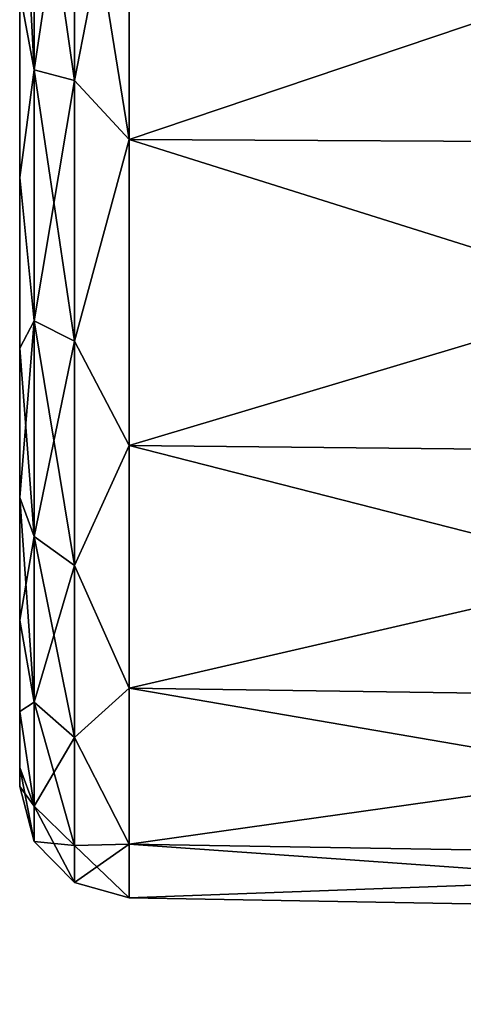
# Model space of a CAD drawing. Header units: millimetres. Extents: x -55 to 125, y -37 to 29.
# Tile 49 of 74: x 100 to 101.99, y -19.4 to -14.98. Entities that reach past the tile are written whole.
import ezdxf

# ---------------------------------------------------------------- set-up
doc = ezdxf.new("R2010")
doc.units = ezdxf.units.MM
doc.header["$LTSCALE"] = 33.374815
for name, color, linetype in [('153', 7, 'CONTINUOUS'), ('154', 7, 'CONTINUOUS'), ('155', 7, 'CONTINUOUS'), ('464', 7, 'CONTINUOUS'), ('72', 7, 'CONTINUOUS'), ('77', 7, 'CONTINUOUS'), ('78', 7, 'CONTINUOUS')]:
    doc.layers.add(name, color=color, linetype=linetype)

msp = doc.modelspace()

# ---------------------------------------------------------------- linework, layer by layer
at = {"layer": '153', "color": 250, "linetype": 'Continuous', "true_color": 0x2f3335}
for points in [[(100.0654, -14, 29.6686), (100, -14.8624, 29.3365), (100.0654, -15.2083, 29.5095), (100.0654, -14, 29.6686)], [(100.245, -14, 29.8515), (100.0654, -15.2083, 29.5095), (100.245, -15.2556, 29.6861), (100.245, -14, 29.8515)], [(100.245, -14, 29.8515), (100.0654, -14, 29.6686), (100.0654, -15.2083, 29.5095), (100.245, -14, 29.8515)], [(100.4913, -14, 29.9213), (100.245, -14, 29.8515), (100.245, -15.2556, 29.6861), (100.4913, -14, 29.9213)], [(100.4913, -15.5208, 29.6804), (100.4913, -14, 29.9213), (100.245, -15.2556, 29.6861), (100.4913, -15.5208, 29.6804)], [(100, -14.8624, 29.3365), (100, -15.6918, 29.0849), (100.0654, -15.2083, 29.5095), (100, -14.8624, 29.3365)], [(100.0654, -15.2083, 29.5095), (100, -15.6918, 29.0849), (100.0654, -16.3343, 29.0432), (100.0654, -15.2083, 29.5095)], [(100.0654, -15.2083, 29.5095), (100.0654, -16.3343, 29.0432), (100.245, -15.2556, 29.6861), (100.0654, -15.2083, 29.5095)], [(100.245, -15.2556, 29.6861), (100.0654, -16.3343, 29.0432), (100.245, -16.4257, 29.2015), (100.245, -15.2556, 29.6861)], [(100.4913, -15.5208, 29.6804), (100.245, -15.2556, 29.6861), (100.245, -16.4257, 29.2015), (100.4913, -15.5208, 29.6804)], [(100.4913, -16.8927, 28.9814), (100.4913, -15.5208, 29.6804), (100.245, -16.4257, 29.2015), (100.4913, -16.8927, 28.9814)], [(100, -15.6918, 29.0849), (100, -16.4563, 28.6763), (100.0654, -16.3343, 29.0432), (100, -15.6918, 29.0849)], [(100, -16.4563, 28.6763), (100, -17.1264, 28.1264), (100.0654, -16.3343, 29.0432), (100, -16.4563, 28.6763)], [(100.0654, -16.3343, 29.0432), (100, -17.1264, 28.1264), (100.0654, -17.3012, 28.3012), (100.0654, -16.3343, 29.0432)], [(100.0654, -16.3343, 29.0432), (100.0654, -17.3012, 28.3012), (100.245, -16.4257, 29.2015), (100.0654, -16.3343, 29.0432)], [(100.245, -16.4257, 29.2015), (100.0654, -17.3012, 28.3012), (100.245, -17.4305, 28.4305), (100.245, -16.4257, 29.2015)], [(100.4913, -16.8927, 28.9814), (100.245, -16.4257, 29.2015), (100.245, -17.4305, 28.4305), (100.4913, -16.8927, 28.9814)], [(100.4913, -17.9814, 27.8927), (100.4913, -16.8927, 28.9814), (100.245, -17.4305, 28.4305), (100.4913, -17.9814, 27.8927)], [(100, -17.1264, 28.1264), (100, -17.6763, 27.4563), (100.0654, -17.3012, 28.3012), (100, -17.1264, 28.1264)], [(100.0654, -17.3012, 28.3012), (100, -17.6763, 27.4563), (100.0654, -18.0432, 27.3343), (100.0654, -17.3012, 28.3012)], [(100.0654, -17.3012, 28.3012), (100.0654, -18.0432, 27.3343), (100.245, -17.4305, 28.4305), (100.0654, -17.3012, 28.3012)], [(100.245, -17.4305, 28.4305), (100.0654, -18.0432, 27.3343), (100.245, -18.2015, 27.4257), (100.245, -17.4305, 28.4305)], [(100.4913, -17.9814, 27.8927), (100.245, -17.4305, 28.4305), (100.245, -18.2015, 27.4257), (100.4913, -17.9814, 27.8927)], [(100, -17.6763, 27.4563), (100, -18.0849, 26.6918), (100.0654, -18.0432, 27.3343), (100, -17.6763, 27.4563)], [(100.4913, -18.6804, 26.5208), (100.4913, -17.9814, 27.8927), (100.245, -18.2015, 27.4257), (100.4913, -18.6804, 26.5208)], [(100.0654, -18.0432, 27.3343), (100, -18.0849, 26.6918), (100.0654, -18.5095, 26.2083), (100.0654, -18.0432, 27.3343)], [(100.0654, -18.0432, 27.3343), (100.0654, -18.5095, 26.2083), (100.245, -18.2015, 27.4257), (100.0654, -18.0432, 27.3343)], [(100, -18.0849, 26.6918), (100, -18.3365, 25.8624), (100.0654, -18.5095, 26.2083), (100, -18.0849, 26.6918)], [(100.245, -18.2015, 27.4257), (100.0654, -18.5095, 26.2083), (100.245, -18.6861, 26.2556), (100.245, -18.2015, 27.4257)], [(100.4913, -18.6804, 26.5208), (100.245, -18.2015, 27.4257), (100.245, -18.6861, 26.2556), (100.4913, -18.6804, 26.5208)], [(100, -18.3365, 25.8624), (100, -18.4214, 25), (100.0654, -18.5095, 26.2083), (100, -18.3365, 25.8624)], [(100.0654, -18.5095, 26.2083), (100, -18.4214, 25), (100.0654, -18.6686, 25), (100.0654, -18.5095, 26.2083)], [(100.0654, -18.5095, 26.2083), (100.0654, -18.6686, 25), (100.245, -18.6861, 26.2556), (100.0654, -18.5095, 26.2083)], [(100.245, -18.6861, 26.2556), (100.0654, -18.6686, 25), (100.245, -18.8515, 25), (100.245, -18.6861, 26.2556)], [(100.4913, -18.6804, 26.5208), (100.245, -18.6861, 26.2556), (100.245, -18.8515, 25), (100.4913, -18.6804, 26.5208)], [(100.4913, -18.9213, 25), (100.4913, -18.6804, 26.5208), (100.245, -18.8515, 25), (100.4913, -18.9213, 25)]]:
    msp.add_3dface(points, dxfattribs=at)
at = {"layer": '154', "color": 250, "linetype": 'Continuous', "true_color": 0x2f3335}
for points in [[(100.0654, -18.6686, 25), (100, -18.4214, 25), (100.0654, -18.6686, -25), (100.0654, -18.6686, 25)], [(100, -18.4214, 25), (100, -18.4214, -25), (100.0654, -18.6686, -25), (100, -18.4214, 25)], [(100.245, -18.8515, 25), (100.0654, -18.6686, 25), (100.245, -18.8515, -25), (100.245, -18.8515, 25)], [(100.245, -18.8515, -25), (100.0654, -18.6686, 25), (100.0654, -18.6686, -25), (100.245, -18.8515, -25)], [(100.4913, -18.9213, -25), (100.4913, -18.9213, 25), (100.245, -18.8515, 25), (100.4913, -18.9213, -25)], [(100.4913, -18.9213, -25), (100.245, -18.8515, 25), (100.245, -18.8515, -25), (100.4913, -18.9213, -25)]]:
    msp.add_3dface(points, dxfattribs=at)
at = {"layer": '155', "color": 250, "linetype": 'Continuous', "true_color": 0x2f3335}
for points in [[(100, -14.8624, -29.3365), (100, -14, -29.4214), (100.0654, -15.2083, -29.5095), (100, -14.8624, -29.3365)], [(100.0654, -15.2083, -29.5095), (100, -14, -29.4214), (100.0654, -14, -29.6686), (100.0654, -15.2083, -29.5095)], [(100.245, -15.2556, -29.6861), (100.0654, -14, -29.6686), (100.245, -14, -29.8515), (100.245, -15.2556, -29.6861)], [(100.0654, -15.2083, -29.5095), (100.0654, -14, -29.6686), (100.245, -15.2556, -29.6861), (100.0654, -15.2083, -29.5095)], [(100.4913, -15.5208, -29.6804), (100.245, -15.2556, -29.6861), (100.245, -14, -29.8515), (100.4913, -15.5208, -29.6804)], [(100.4913, -14, -29.9213), (100.4913, -15.5208, -29.6804), (100.245, -14, -29.8515), (100.4913, -14, -29.9213)], [(100, -15.6918, -29.0849), (100, -14.8624, -29.3365), (100.0654, -15.2083, -29.5095), (100, -15.6918, -29.0849)], [(100.0654, -16.3343, -29.0432), (100, -15.6918, -29.0849), (100.0654, -15.2083, -29.5095), (100.0654, -16.3343, -29.0432)], [(100.245, -16.4257, -29.2015), (100.0654, -15.2083, -29.5095), (100.245, -15.2556, -29.6861), (100.245, -16.4257, -29.2015)], [(100.0654, -16.3343, -29.0432), (100.0654, -15.2083, -29.5095), (100.245, -16.4257, -29.2015), (100.0654, -16.3343, -29.0432)], [(100.4913, -15.5208, -29.6804), (100.245, -16.4257, -29.2015), (100.245, -15.2556, -29.6861), (100.4913, -15.5208, -29.6804)], [(100.4913, -15.5208, -29.6804), (100.4913, -16.8927, -28.9814), (100.245, -16.4257, -29.2015), (100.4913, -15.5208, -29.6804)], [(100, -16.4563, -28.6763), (100, -15.6918, -29.0849), (100.0654, -16.3343, -29.0432), (100, -16.4563, -28.6763)], [(100.0654, -17.3012, -28.3012), (100, -16.4563, -28.6763), (100.0654, -16.3343, -29.0432), (100.0654, -17.3012, -28.3012)], [(100.0654, -17.3012, -28.3012), (100.0654, -16.3343, -29.0432), (100.245, -17.4305, -28.4305), (100.0654, -17.3012, -28.3012)], [(100.245, -17.4305, -28.4305), (100.0654, -16.3343, -29.0432), (100.245, -16.4257, -29.2015), (100.245, -17.4305, -28.4305)], [(100, -17.1264, -28.1264), (100, -16.4563, -28.6763), (100.0654, -17.3012, -28.3012), (100, -17.1264, -28.1264)], [(100.4913, -16.8927, -28.9814), (100.245, -17.4305, -28.4305), (100.245, -16.4257, -29.2015), (100.4913, -16.8927, -28.9814)], [(100.4913, -16.8927, -28.9814), (100.4913, -17.9814, -27.8927), (100.245, -17.4305, -28.4305), (100.4913, -16.8927, -28.9814)], [(100.0654, -18.0432, -27.3343), (100, -17.1264, -28.1264), (100.0654, -17.3012, -28.3012), (100.0654, -18.0432, -27.3343)], [(100, -17.6763, -27.4563), (100, -17.1264, -28.1264), (100.0654, -18.0432, -27.3343), (100, -17.6763, -27.4563)], [(100.0654, -18.0432, -27.3343), (100.0654, -17.3012, -28.3012), (100.245, -18.2015, -27.4257), (100.0654, -18.0432, -27.3343)], [(100.245, -18.2015, -27.4257), (100.0654, -17.3012, -28.3012), (100.245, -17.4305, -28.4305), (100.245, -18.2015, -27.4257)], [(100.4913, -17.9814, -27.8927), (100.245, -18.2015, -27.4257), (100.245, -17.4305, -28.4305), (100.4913, -17.9814, -27.8927)], [(100, -18.0849, -26.6918), (100, -17.6763, -27.4563), (100.0654, -18.0432, -27.3343), (100, -18.0849, -26.6918)], [(100.4913, -17.9814, -27.8927), (100.4913, -18.6804, -26.5208), (100.245, -18.2015, -27.4257), (100.4913, -17.9814, -27.8927)], [(100.0654, -18.5095, -26.2083), (100, -18.0849, -26.6918), (100.0654, -18.0432, -27.3343), (100.0654, -18.5095, -26.2083)], [(100.245, -18.6861, -26.2556), (100.0654, -18.0432, -27.3343), (100.245, -18.2015, -27.4257), (100.245, -18.6861, -26.2556)], [(100.0654, -18.5095, -26.2083), (100.0654, -18.0432, -27.3343), (100.245, -18.6861, -26.2556), (100.0654, -18.5095, -26.2083)], [(100, -18.3365, -25.8624), (100, -18.0849, -26.6918), (100.0654, -18.5095, -26.2083), (100, -18.3365, -25.8624)], [(100.4913, -18.6804, -26.5208), (100.245, -18.6861, -26.2556), (100.245, -18.2015, -27.4257), (100.4913, -18.6804, -26.5208)], [(100.0654, -18.6686, -25), (100, -18.3365, -25.8624), (100.0654, -18.5095, -26.2083), (100.0654, -18.6686, -25)], [(100, -18.4214, -25), (100, -18.3365, -25.8624), (100.0654, -18.6686, -25), (100, -18.4214, -25)], [(100.245, -18.8515, -25), (100.0654, -18.6686, -25), (100.0654, -18.5095, -26.2083), (100.245, -18.8515, -25)], [(100.245, -18.8515, -25), (100.0654, -18.5095, -26.2083), (100.245, -18.6861, -26.2556), (100.245, -18.8515, -25)], [(100.4913, -18.6804, -26.5208), (100.4913, -18.9213, -25), (100.245, -18.6861, -26.2556), (100.4913, -18.6804, -26.5208)], [(100.4913, -18.9213, -25), (100.245, -18.8515, -25), (100.245, -18.6861, -26.2556), (100.4913, -18.9213, -25)]]:
    msp.add_3dface(points, dxfattribs=at)
at = {"layer": '464', "color": 250, "linetype": 'Continuous', "true_color": 0x2f3335}
for points in [[(104.7026, -19.9056, 28.3889), (100.2974, -22.8654, 26.4672), (124.6974, -17.3066, 29.8871), (104.7026, -19.9056, 28.3889)], [(124.6974, -17.3066, 29.8871), (100.2974, -22.8654, 26.4672), (124.6974, -23.2297, 26.4674), (124.6974, -17.3066, 29.8871)]]:
    msp.add_3dface(points, dxfattribs=at)
at = {"layer": '72', "color": 250, "linetype": 'Continuous', "true_color": 0x2f3335}
for points in [[(100, 10.0849, 26.6918), (100, -17.6763, 27.4563), (100, 9.6763, 27.4563), (100, 10.0849, 26.6918)], [(100, -4, 26.9125), (100, -17.6763, 27.4563), (100, 10.0849, 26.6918), (100, -4, 26.9125)], [(100, -18.0849, -26.6918), (100, -4, -26.9125), (100, 9.6763, -27.4563), (100, -18.0849, -26.6918)], [(100, -17.6763, 27.4563), (100, -17.1264, 28.1264), (100, 9.6763, 27.4563), (100, -17.6763, 27.4563)], [(100, 9.6763, 27.4563), (100, -17.1264, 28.1264), (100, 9.1264, 28.1264), (100, 9.6763, 27.4563)], [(100, -17.6763, -27.4563), (100, -18.0849, -26.6918), (100, 9.6763, -27.4563), (100, -17.6763, -27.4563)], [(100, 9.1264, -28.1264), (100, -17.6763, -27.4563), (100, 9.6763, -27.4563), (100, 9.1264, -28.1264)], [(100, 9.1264, 28.1264), (100, -16.4563, 28.6763), (100, 8.4563, 28.6763), (100, 9.1264, 28.1264)], [(100, -17.1264, 28.1264), (100, -16.4563, 28.6763), (100, 9.1264, 28.1264), (100, -17.1264, 28.1264)], [(100, 8.4563, -28.6763), (100, -17.1264, -28.1264), (100, 9.1264, -28.1264), (100, 8.4563, -28.6763)], [(100, -17.1264, -28.1264), (100, -17.6763, -27.4563), (100, 9.1264, -28.1264), (100, -17.1264, -28.1264)], [(100, 8.4563, 28.6763), (100, -15.6918, 29.0849), (100, 7.6918, 29.0849), (100, 8.4563, 28.6763)], [(100, -16.4563, 28.6763), (100, -15.6918, 29.0849), (100, 8.4563, 28.6763), (100, -16.4563, 28.6763)], [(100, 7.6918, -29.0849), (100, -16.4563, -28.6763), (100, 8.4563, -28.6763), (100, 7.6918, -29.0849)], [(100, -16.4563, -28.6763), (100, -17.1264, -28.1264), (100, 8.4563, -28.6763), (100, -16.4563, -28.6763)], [(100, -15.6918, 29.0849), (100, -14.8624, 29.3365), (100, 7.6918, 29.0849), (100, -15.6918, 29.0849)], [(100, -15.6918, -29.0849), (100, -16.4563, -28.6763), (100, 7.6918, -29.0849), (100, -15.6918, -29.0849)], [(100, 6.8624, -29.3365), (100, -15.6918, -29.0849), (100, 7.6918, -29.0849), (100, 6.8624, -29.3365)], [(100, -14.8624, -29.3365), (100, -15.6918, -29.0849), (100, 6.8624, -29.3365), (100, -14.8624, -29.3365)], [(100, -18.4214, 25), (100, -7.2609, 19.1677), (100, 4.0142, 13), (100, -18.4214, 25)], [(100, -12.0142, 13), (100, -18.4214, 25), (100, 4.0142, 13), (100, -12.0142, 13)], [(100, -6.4572, -26.8001), (100, -4, -26.9125), (100, -18.0849, -26.6918), (100, -6.4572, -26.8001)], [(100, -4, 26.9125), (100, -6.4572, 26.8001), (100, -17.6763, 27.4563), (100, -4, 26.9125)], [(100, -7.921, -26.3668), (100, -6.4572, -26.8001), (100, -18.0849, -26.6918), (100, -7.921, -26.3668)], [(100, -17.6763, 27.4563), (100, -6.4572, 26.8001), (100, -18.0849, 26.6918), (100, -17.6763, 27.4563)], [(100, -6.4572, 26.8001), (100, -7.921, 26.3668), (100, -18.0849, 26.6918), (100, -6.4572, 26.8001)], [(100, -8.6024, 19.8964), (100, -7.2609, 19.1677), (100, -18.4214, 25), (100, -8.6024, 19.8964)], [(100, -9.1076, -25.4063), (100, -7.921, -26.3668), (100, -18.3365, -25.8624), (100, -9.1076, -25.4063)], [(100, -18.3365, -25.8624), (100, -7.921, -26.3668), (100, -18.0849, -26.6918), (100, -18.3365, -25.8624)], [(100, -18.0849, 26.6918), (100, -7.921, 26.3668), (100, -18.3365, 25.8624), (100, -18.0849, 26.6918)], [(100, -7.921, 26.3668), (100, -9.1076, 25.4063), (100, -18.3365, 25.8624), (100, -7.921, 26.3668)], [(100, -9.5628, 21.0829), (100, -8.6024, 19.8964), (100, -18.4214, 25), (100, -9.5628, 21.0829)], [(100, -9.8363, -24.0649), (100, -9.1076, -25.4063), (100, -18.4214, -25), (100, -9.8363, -24.0649)], [(100, -18.4214, -25), (100, -9.1076, -25.4063), (100, -18.3365, -25.8624), (100, -18.4214, -25)], [(100, -18.3365, 25.8624), (100, -9.1076, 25.4063), (100, -18.4214, 25), (100, -18.3365, 25.8624)], [(100, -9.1076, 25.4063), (100, -9.8363, 24.0649), (100, -18.4214, 25), (100, -9.1076, 25.4063)], [(100, -9.9961, 22.5467), (100, -9.5628, 21.0829), (100, -18.4214, 25), (100, -9.9961, 22.5467)], [(100, -9.8363, -24.0649), (100, -18.4214, -25), (100, -12.2913, -12.8148), (100, -9.8363, -24.0649)], [(100, -9.8363, 24.0649), (100, -9.9961, 22.5467), (100, -18.4214, 25), (100, -9.8363, 24.0649)], [(100, -12.129, 12.9772), (100, -18.4214, 25), (100, -12.0142, 13), (100, -12.129, 12.9772)], [(100, -12.2263, 12.9121), (100, -18.4214, 25), (100, -12.129, 12.9772), (100, -12.2263, 12.9121)], [(100, -12.2913, 12.8148), (100, -18.4214, 25), (100, -12.2263, 12.9121), (100, -12.2913, 12.8148)], [(100, -12.3142, 12.7), (100, -18.4214, 25), (100, -12.2913, 12.8148), (100, -12.3142, 12.7)], [(100, -18.4214, -25), (100, -12.3142, -12.7), (100, -12.2913, -12.8148), (100, -18.4214, -25)], [(100, -12.3142, 5.192), (100, -12.3142, -5.192), (100, -18.4214, 25), (100, -12.3142, 5.192)], [(100, -18.4214, 25), (100, -12.3142, -12.7), (100, -18.4214, -25), (100, -18.4214, 25)], [(100, -12.3142, -5.192), (100, -12.3142, -12.7), (100, -18.4214, 25), (100, -12.3142, -5.192)], [(100, -12.3142, 12.7), (100, -12.3142, 5.192), (100, -18.4214, 25), (100, -12.3142, 12.7)]]:
    msp.add_3dface(points, dxfattribs=at)
at = {"layer": '77', "color": 250, "linetype": 'Continuous', "true_color": 0x2f3335}
for points in [[(100.4913, -14, -29.9213), (105, -14, -30), (105, -15.5451, -29.7553), (100.4913, -14, -29.9213)], [(100.4913, -15.5208, -29.6804), (100.4913, -14, -29.9213), (105, -15.5451, -29.7553), (100.4913, -15.5208, -29.6804)], [(100.4913, -16.8927, -28.9814), (100.4913, -15.5208, -29.6804), (105, -16.9389, -29.0451), (100.4913, -16.8927, -28.9814)], [(105, -16.9389, -29.0451), (100.4913, -15.5208, -29.6804), (105, -15.5451, -29.7553), (105, -16.9389, -29.0451)], [(105, -18.0451, -27.9389), (100.4913, -16.8927, -28.9814), (105, -16.9389, -29.0451), (105, -18.0451, -27.9389)], [(100.4913, -17.9814, -27.8927), (100.4913, -16.8927, -28.9814), (105, -18.0451, -27.9389), (100.4913, -17.9814, -27.8927)], [(105, -18.7553, -26.5451), (100.4913, -17.9814, -27.8927), (105, -18.0451, -27.9389), (105, -18.7553, -26.5451)], [(100.4913, -18.6804, -26.5208), (100.4913, -17.9814, -27.8927), (105, -18.7553, -26.5451), (100.4913, -18.6804, -26.5208)], [(105, -19, -25), (100.4913, -18.6804, -26.5208), (105, -18.7553, -26.5451), (105, -19, -25)], [(100.4913, -18.9213, -25), (100.4913, -18.6804, -26.5208), (105, -19, -25), (100.4913, -18.9213, -25)]]:
    msp.add_3dface(points, dxfattribs=at)
at = {"layer": '78', "color": 250, "linetype": 'Continuous', "true_color": 0x2f3335}
for points in [[(105, -14, 30), (100.4913, -15.5208, 29.6804), (105, -15.5451, 29.7553), (105, -14, 30)], [(100.4913, -14, 29.9213), (100.4913, -15.5208, 29.6804), (105, -14, 30), (100.4913, -14, 29.9213)], [(100.4913, -15.5208, 29.6804), (100.4913, -16.8927, 28.9814), (105, -15.5451, 29.7553), (100.4913, -15.5208, 29.6804)], [(105, -15.5451, 29.7553), (100.4913, -16.8927, 28.9814), (105, -16.9389, 29.0451), (105, -15.5451, 29.7553)], [(100.4913, -16.8927, 28.9814), (100.4913, -17.9814, 27.8927), (105, -16.9389, 29.0451), (100.4913, -16.8927, 28.9814)], [(105, -16.9389, 29.0451), (100.4913, -17.9814, 27.8927), (105, -18.0451, 27.9389), (105, -16.9389, 29.0451)], [(100.4913, -17.9814, 27.8927), (100.4913, -18.6804, 26.5208), (105, -18.0451, 27.9389), (100.4913, -17.9814, 27.8927)], [(105, -18.0451, 27.9389), (100.4913, -18.6804, 26.5208), (105, -18.7553, 26.5451), (105, -18.0451, 27.9389)], [(100.4913, -18.6804, 26.5208), (100.4913, -18.9213, 25), (105, -18.7553, 26.5451), (100.4913, -18.6804, 26.5208)], [(105, -18.7553, 26.5451), (100.4913, -18.9213, 25), (105, -19, 25), (105, -18.7553, 26.5451)]]:
    msp.add_3dface(points, dxfattribs=at)

doc.saveas('drawing.dxf')
